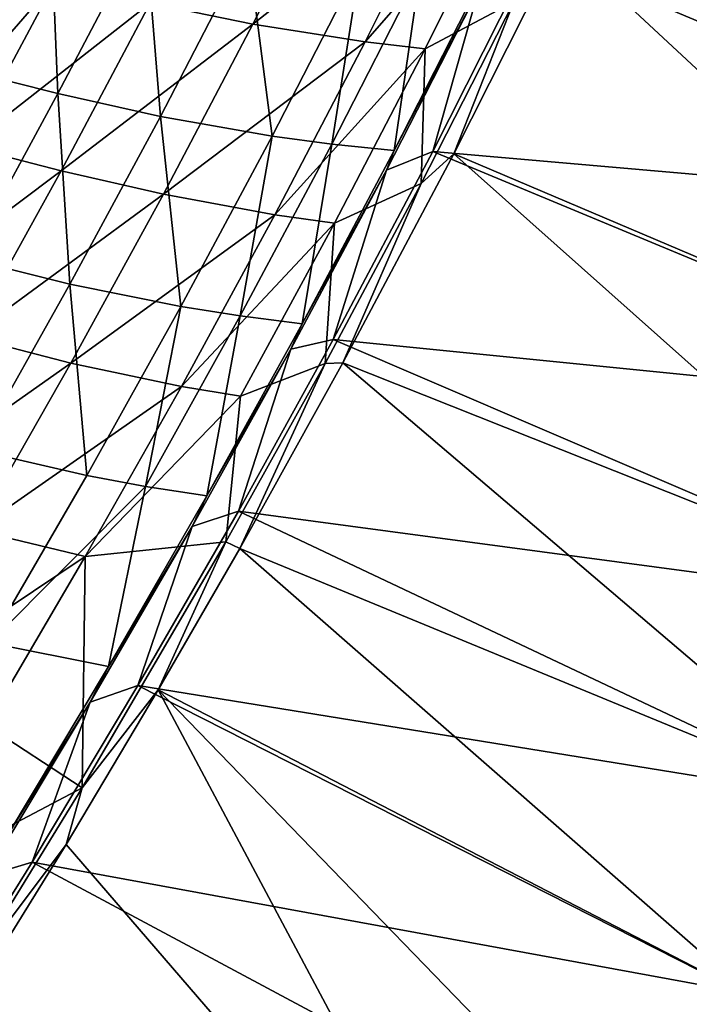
# Model space of a CAD drawing. Header units: metres. Extents: x 0 to 1400, y -1400 to 0.
# Tile 248 of 256: x 1207 to 1258, y -913 to -838. Entities that reach past the tile are written whole.
import ezdxf

# ---------------------------------------------------------------- set-up
doc = ezdxf.new("R2010")
doc.units = ezdxf.units.M

msp = doc.modelspace()

# ---------------------------------------------------------------- linework, layer by layer
at = {"layer": 'None'}
for points in [[(1231.606934, -825.700256, -144.434799), (1225.050659, -838.685547, -144.432465), (1217.273682, -837.091187, -200.336487)], [(1240.130371, -826.839905, -88.590828), (1225.050659, -838.685547, -144.432465), (1231.606934, -825.700256, -144.434799)], [(1240.130371, -826.839905, -88.590828), (1233.533447, -840.029724, -88.589523), (1225.050659, -838.685547, -144.432465)], [(1244.690308, -827.255493, -60.700283), (1233.533447, -840.029724, -88.589523), (1240.130371, -826.839905, -88.590828)], [(1244.690308, -827.255493, -60.700283), (1238.068115, -840.554932, -60.700069), (1233.533447, -840.029724, -88.589523)], [(1244.785156, -837.010315, -32.845078), (1238.068115, -840.554932, -60.700069), (1244.690308, -827.255493, -60.700283)], [(1199.779663, -841.273682, -283.884186), (1209.715454, -829.722534, -255.898331), (1203.059937, -828.175781, -311.881836)], [(1203.153198, -842.146851, -255.893097), (1209.715454, -829.722534, -255.898331), (1199.779663, -841.273682, -283.884186)], [(1209.715454, -829.722534, -255.898331), (1203.153198, -842.146851, -255.893097), (1210.296753, -843.945496, -199.926117)], [(1210.296753, -843.945496, -199.926117), (1216.88623, -831.351624, -199.931015), (1209.715454, -829.722534, -255.898331)], [(1218.047607, -845.674072, -143.997025), (1216.88623, -831.351624, -199.931015), (1210.296753, -843.945496, -199.926117)], [(1218.047607, -845.674072, -143.997025), (1224.670532, -832.893555, -144.000824), (1216.88623, -831.351624, -199.931015)], [(1248.311279, -832.477112, -32.126186), (1286.85376, -868.303894, -3), (1240.247681, -848.486572, -32.125786)], [(1248.311279, -832.477112, -32.126186), (1240.247681, -848.486572, -32.125786), (1244.785156, -837.010315, -32.845078)], [(1301.524536, -838.288452, -3), (1294.329102, -853.364624, -3), (1248.311279, -832.477112, -32.126186)], [(1294.329102, -853.364624, -3), (1286.85376, -868.303894, -3), (1248.311279, -832.477112, -32.126186)], [(1226.497437, -847.164795, -88.131439), (1224.670532, -832.893555, -144.000824), (1218.047607, -845.674072, -143.997025)], [(1226.497437, -847.164795, -88.131439), (1233.164795, -834.17865, -88.133209), (1224.670532, -832.893555, -144.000824)], [(1246.279907, -833.225891, -29.541002), (1238.65564, -848.315735, -29.540623), (1293.587646, -853.119019)], [(1238.65564, -848.315735, -29.540623), (1246.279907, -833.225891, -29.541002), (1242.131714, -836.05188, -30.958696)], [(1300.776733, -838.060852), (1246.279907, -833.225891, -29.541002), (1293.587646, -853.119019)], [(1200.028076, -847.035217, -284.257935), (1203.455078, -833.826355, -312.244019), (1210.107178, -835.415344, -256.281067)], [(1231.012451, -847.768311, -60.231487), (1233.164795, -834.17865, -88.133209), (1226.497437, -847.164795, -88.131439)], [(1231.012451, -847.768311, -60.231487), (1237.707397, -834.671631, -60.231441), (1233.164795, -834.17865, -88.133209)], [(1235.734253, -848.249084, -32.36237), (1237.707397, -834.671631, -60.231441), (1231.012451, -847.768311, -60.231487)], [(1235.734253, -848.249084, -32.36237), (1242.460938, -835.03656, -32.361412), (1237.707397, -834.671631, -60.231441)], [(1203.397461, -847.930969, -256.276642), (1200.028076, -847.035217, -284.257935), (1210.107178, -835.415344, -256.281067)], [(1210.107178, -835.415344, -256.281067), (1217.273682, -837.091187, -200.336487), (1203.397461, -847.930969, -256.276642)], [(1242.131714, -836.05188, -30.958696), (1242.460938, -835.03656, -32.361412), (1235.734253, -848.249084, -32.36237)], [(1235.145508, -849.731323, -30.959103), (1242.131714, -836.05188, -30.958696), (1235.734253, -848.249084, -32.36237)], [(1238.65564, -848.315735, -29.540623), (1242.131714, -836.05188, -30.958696), (1235.145508, -849.731323, -30.959103)], [(1217.273682, -837.091187, -200.336487), (1210.53186, -849.778381, -200.332397), (1203.397461, -847.930969, -256.276642)], [(1217.273682, -837.091187, -200.336487), (1225.050659, -838.685547, -144.432465), (1210.53186, -849.778381, -200.332397)], [(1240.247681, -848.486572, -32.125786), (1237.770264, -850.749329, -32.845131), (1244.785156, -837.010315, -32.845078)], [(1244.785156, -837.010315, -32.845078), (1237.770264, -850.749329, -32.845131), (1238.068115, -840.554932, -60.700069)], [(1225.050659, -838.685547, -144.432465), (1218.270508, -851.561829, -144.429169), (1210.53186, -849.778381, -200.332397)], [(1233.533447, -840.029724, -88.589523), (1218.270508, -851.561829, -144.429169), (1225.050659, -838.685547, -144.432465)], [(1233.533447, -840.029724, -88.589523), (1226.704468, -853.114502, -88.587662), (1218.270508, -851.561829, -144.429169)], [(1238.068115, -840.554932, -60.700069), (1226.704468, -853.114502, -88.587662), (1233.533447, -840.029724, -88.589523)], [(1238.068115, -840.554932, -60.700069), (1231.209473, -853.751831, -60.699593), (1226.704468, -853.114502, -88.587662)], [(1237.770264, -850.749329, -32.845131), (1231.209473, -853.751831, -60.699593), (1238.068115, -840.554932, -60.700069)], [(1203.153198, -842.146851, -255.893097), (1203.492065, -856.429626, -199.920029), (1210.296753, -843.945496, -199.926117)], [(1210.296753, -843.945496, -199.926117), (1203.492065, -856.429626, -199.920029), (1211.202271, -858.347717, -143.992264)], [(1211.202271, -858.347717, -143.992264), (1218.047607, -845.674072, -143.997025), (1210.296753, -843.945496, -199.926117)], [(1219.599731, -860.047791, -88.129097), (1218.047607, -845.674072, -143.997025), (1211.202271, -858.347717, -143.992264)], [(1219.599731, -860.047791, -88.129097), (1226.497437, -847.164795, -88.131439), (1218.047607, -845.674072, -143.997025)], [(1224.082642, -860.76416, -60.231236), (1226.497437, -847.164795, -88.131439), (1219.599731, -860.047791, -88.129097)], [(1224.082642, -860.76416, -60.231236), (1231.012451, -847.768311, -60.231487), (1226.497437, -847.164795, -88.131439)], [(1203.397461, -847.930969, -256.276642), (1210.53186, -849.778381, -200.332397), (1196.482666, -860.329224, -256.270905)], [(1228.767944, -861.363586, -32.363297), (1231.012451, -847.768311, -60.231487), (1224.082642, -860.76416, -60.231236)], [(1228.767944, -861.363586, -32.363297), (1235.734253, -848.249084, -32.36237), (1231.012451, -847.768311, -60.231487)], [(1235.145508, -849.731323, -30.959103), (1235.734253, -848.249084, -32.36237), (1228.767944, -861.363586, -32.363297)], [(1238.65564, -848.315735, -29.540623), (1231.116333, -862.549438, -29.540277), (1286.119019, -868.040466)], [(1231.116333, -862.549438, -29.540277), (1238.65564, -848.315735, -29.540623), (1235.145508, -849.731323, -30.959103)], [(1293.587646, -853.119019), (1238.65564, -848.315735, -29.540623), (1286.119019, -868.040466)], [(1240.247681, -848.486572, -32.125786), (1279.103882, -883.102722, -3), (1231.861084, -864.306458, -32.125404)], [(1240.247681, -848.486572, -32.125786), (1231.861084, -864.306458, -32.125404), (1237.770264, -850.749329, -32.845131)], [(1286.85376, -868.303894, -3), (1279.103882, -883.102722, -3), (1240.247681, -848.486572, -32.125786)], [(1210.53186, -849.778381, -200.332397), (1203.578003, -862.351013, -200.327057), (1196.482666, -860.329224, -256.270905)], [(1210.53186, -849.778381, -200.332397), (1218.270508, -851.561829, -144.429169), (1203.578003, -862.351013, -200.327057)], [(1227.915283, -863.283081, -30.959524), (1235.145508, -849.731323, -30.959103), (1228.767944, -861.363586, -32.363297)], [(1231.116333, -862.549438, -29.540277), (1235.145508, -849.731323, -30.959103), (1227.915283, -863.283081, -30.959524)], [(1231.861084, -864.306458, -32.125404), (1230.509521, -864.359619, -32.845154), (1237.770264, -850.749329, -32.845131)], [(1237.770264, -850.749329, -32.845131), (1230.509521, -864.359619, -32.845154), (1231.209473, -853.751831, -60.699593)], [(1218.270508, -851.561829, -144.429169), (1211.27063, -864.326721, -144.424881), (1203.578003, -862.351013, -200.327057)], [(1226.704468, -853.114502, -88.587662), (1211.27063, -864.326721, -144.424881), (1218.270508, -851.561829, -144.429169)], [(1226.704468, -853.114502, -88.587662), (1219.647461, -866.091858, -88.585228), (1211.27063, -864.326721, -144.424881)], [(1231.209473, -853.751831, -60.699593), (1219.647461, -866.091858, -88.585228), (1226.704468, -853.114502, -88.587662)], [(1231.209473, -853.751831, -60.699593), (1224.118286, -866.84375, -60.698833), (1219.647461, -866.091858, -88.585228)], [(1230.509521, -864.359619, -32.845154), (1224.118286, -866.84375, -60.698833), (1231.209473, -853.751831, -60.699593)], [(1203.492065, -856.429626, -199.920029), (1204.137695, -870.911804, -143.986511), (1211.202271, -858.347717, -143.992264)], [(1211.202271, -858.347717, -143.992264), (1204.137695, -870.911804, -143.986511), (1212.474609, -872.825012, -88.126152)], [(1212.474609, -872.825012, -88.126152), (1219.599731, -860.047791, -88.129097), (1211.202271, -858.347717, -143.992264)], [(1216.920898, -873.656616, -60.230667), (1219.599731, -860.047791, -88.129097), (1212.474609, -872.825012, -88.126152)], [(1216.920898, -873.656616, -60.230667), (1224.082642, -860.76416, -60.231236), (1219.599731, -860.047791, -88.129097)], [(1221.564819, -874.377502, -32.364178), (1224.082642, -860.76416, -60.231236), (1216.920898, -873.656616, -60.230667)], [(1221.564819, -874.377502, -32.364178), (1228.767944, -861.363586, -32.363297), (1224.082642, -860.76416, -60.231236)], [(1227.915283, -863.283081, -30.959524), (1228.767944, -861.363586, -32.363297), (1221.564819, -874.377502, -32.364178)], [(1203.578003, -862.351013, -200.327057), (1211.27063, -864.326721, -144.424881), (1196.415283, -874.806335, -200.320419)], [(1231.116333, -862.549438, -29.540277), (1223.944946, -875.522766, -29.53998), (1278.376465, -882.821594)], [(1223.944946, -875.522766, -29.53998), (1231.116333, -862.549438, -29.540277), (1227.915283, -863.283081, -30.959524)], [(1286.119019, -868.040466), (1231.116333, -862.549438, -29.540277), (1278.376465, -882.821594)], [(1220.445557, -876.704224, -30.959951), (1227.915283, -863.283081, -30.959524), (1221.564819, -874.377502, -32.364178)], [(1223.944946, -875.522766, -29.53998), (1227.915283, -863.283081, -30.959524), (1220.445557, -876.704224, -30.959951)], [(1211.27063, -864.326721, -144.424881), (1204.054199, -876.977173, -144.41954), (1196.415283, -874.806335, -200.320419)], [(1219.647461, -866.091858, -88.585228), (1204.054199, -876.977173, -144.41954), (1211.27063, -864.326721, -144.424881)], [(1224.049805, -878.368408, -32.125084), (1223.000244, -877.851318, -32.845135), (1230.509521, -864.359619, -32.845154)], [(1230.509521, -864.359619, -32.845154), (1223.000244, -877.851318, -32.845135), (1224.118286, -866.84375, -60.698833)], [(1231.861084, -864.306458, -32.125404), (1271.084839, -897.757385, -3), (1224.049805, -878.368408, -32.125084)], [(1231.861084, -864.306458, -32.125404), (1224.049805, -878.368408, -32.125084), (1230.509521, -864.359619, -32.845154)], [(1279.103882, -883.102722, -3), (1271.084839, -897.757385, -3), (1231.861084, -864.306458, -32.125404)], [(1219.647461, -866.091858, -88.585228), (1212.36499, -878.958679, -88.582184), (1204.054199, -876.977173, -144.41954)], [(1224.118286, -866.84375, -60.698833), (1212.36499, -878.958679, -88.582184), (1219.647461, -866.091858, -88.585228)], [(1223.000244, -877.851318, -32.845135), (1212.36499, -878.958679, -88.582184), (1224.118286, -866.84375, -60.698833)], [(1204.137695, -870.911804, -143.986511), (1205.125122, -885.493652, -88.122597), (1212.474609, -872.825012, -88.126152)], [(1205.125122, -885.493652, -88.122597), (1216.920898, -873.656616, -60.230667), (1212.474609, -872.825012, -88.126152)], [(1214.127563, -887.288147, -32.364998), (1216.920898, -873.656616, -60.230667), (1205.125122, -885.493652, -88.122597)], [(1214.127563, -887.288147, -32.364998), (1221.564819, -874.377502, -32.364178), (1216.920898, -873.656616, -60.230667)], [(1220.445557, -876.704224, -30.959951), (1221.564819, -874.377502, -32.364178), (1214.127563, -887.288147, -32.364998)], [(1223.944946, -875.522766, -29.53998), (1216.349609, -888.721619, -29.539698), (1270.365112, -897.458801)], [(1216.349609, -888.721619, -29.539698), (1223.944946, -875.522766, -29.53998), (1220.445557, -876.704224, -30.959951)], [(1278.376465, -882.821594), (1223.944946, -875.522766, -29.53998), (1270.365112, -897.458801)], [(1212.741577, -889.990601, -30.960373), (1220.445557, -876.704224, -30.959951), (1214.127563, -887.288147, -32.364998)], [(1216.349609, -888.721619, -29.539698), (1220.445557, -876.704224, -30.959951), (1212.741577, -889.990601, -30.960373)], [(1212.36499, -878.958679, -88.582184), (1196.623535, -889.510315, -144.413132), (1204.054199, -876.977173, -144.41954)], [(1217.883179, -889.057068, -32.124855), (1212.122803, -896.458557, -32.845131), (1223.000244, -877.851318, -32.845135)], [(1223.000244, -877.851318, -32.845135), (1212.122803, -896.458557, -32.845131), (1212.36499, -878.958679, -88.582184)], [(1224.049805, -878.368408, -32.125084), (1217.883179, -889.057068, -32.124855), (1223.000244, -877.851318, -32.845135)], [(1212.36499, -878.958679, -88.582184), (1204.859619, -891.711914, -88.578506), (1196.623535, -889.510315, -144.413132)], [(1212.122803, -896.458557, -32.845131), (1204.859619, -891.711914, -88.578506), (1212.36499, -878.958679, -88.582184)], [(1224.049805, -878.368408, -32.125084), (1262.802002, -912.264587, -3), (1217.883179, -889.057068, -32.124855)], [(1271.084839, -897.757385, -3), (1262.802002, -912.264587, -3), (1224.049805, -878.368408, -32.125084)], [(1206.458862, -900.092957, -32.365746), (1214.127563, -887.288147, -32.364998), (1205.125122, -885.493652, -88.122597)], [(1212.741577, -889.990601, -30.960373), (1214.127563, -887.288147, -32.364998), (1206.458862, -900.092957, -32.365746)], [(1216.349609, -888.721619, -29.539698), (1208.338013, -902.097412, -29.539438), (1262.09021, -911.94873)], [(1208.338013, -902.097412, -29.539438), (1216.349609, -888.721619, -29.539698), (1212.741577, -889.990601, -30.960373)], [(1245.464478, -940.822998, -3), (1210.905518, -900.751221, -32.124626), (1217.883179, -889.057068, -32.124855)], [(1217.883179, -889.057068, -32.124855), (1210.905518, -900.751221, -32.124626), (1212.122803, -896.458557, -32.845131)], [(1270.365112, -897.458801), (1216.349609, -888.721619, -29.539698), (1262.09021, -911.94873)], [(1262.802002, -912.264587, -3), (1254.260254, -926.620911, -3), (1217.883179, -889.057068, -32.124855)], [(1217.883179, -889.057068, -32.124855), (1254.260254, -926.620911, -3), (1245.464478, -940.822998, -3)], [(1204.807861, -903.139587, -30.960779), (1212.741577, -889.990601, -30.960373), (1206.458862, -900.092957, -32.365746)], [(1208.338013, -902.097412, -29.539438), (1212.741577, -889.990601, -30.960373), (1204.807861, -903.139587, -30.960779)], [(1204.859619, -891.711914, -88.578506), (1212.122803, -896.458557, -32.845131), (1197.133789, -904.34845, -88.574188)], [(1212.122803, -896.458557, -32.845131), (1203.124756, -911.105164, -32.845142), (1197.133789, -904.34845, -88.574188)], [(1210.905518, -900.751221, -32.124626), (1203.124756, -911.105164, -32.845142), (1212.122803, -896.458557, -32.845131)], [(1202.536011, -914.263672, -32.124397), (1210.905518, -900.751221, -32.124626), (1245.464478, -940.822998, -3)], [(1210.905518, -900.751221, -32.124626), (1202.536011, -914.263672, -32.124397), (1203.124756, -911.105164, -32.845142)], [(1208.338013, -902.097412, -29.539438), (1200.091675, -915.333252, -29.539217), (1253.556885, -926.287903)], [(1200.091675, -915.333252, -29.539217), (1208.338013, -902.097412, -29.539438), (1204.807861, -903.139587, -30.960779)], [(1262.09021, -911.94873), (1208.338013, -902.097412, -29.539438), (1253.556885, -926.287903)], [(1259.380737, -920.534424), (1262.09021, -911.94873), (1253.556885, -926.287903)], [(1259.381226, -920.533691, -3), (1254.260254, -926.620911, -3), (1262.802002, -912.264587, -3)]]:
    msp.add_3dface(points, dxfattribs=at)

doc.saveas('drawing.dxf')
